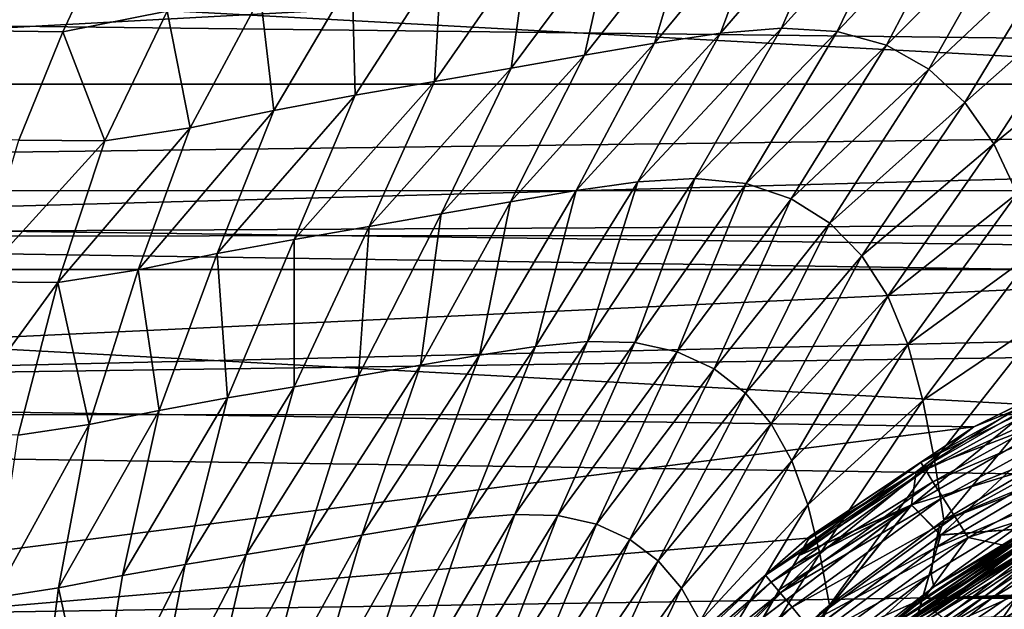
# Model space of a CAD drawing. Header units: metres. Extents: x -139 to 106, y -189 to 40.
# Tile 64 of 256: x -91.11 to -82.74, y 9.71 to 14.72. Entities that reach past the tile are written whole.
import ezdxf

# ---------------------------------------------------------------- set-up
doc = ezdxf.new("R2010")
doc.units = ezdxf.units.M
doc.layers.add('solid_153_ABGANG1_SW0003', color=7, linetype='CONTINUOUS')

msp = doc.modelspace()

# ---------------------------------------------------------------- linework, layer by layer
at = {"layer": 'solid_153_ABGANG1_SW0003'}
for points in [[(-54.602818, 16.636209, 5.037949), (-98.397163, 16.63623, 5.037949), (-100.067955, 14.170441, 5.037949)], [(-52.93203, 14.170416, 5.037949), (-54.602818, 16.636209, 5.037949), (-100.067955, 14.170441, 5.037949)], [(-84.147285, 15.768527, 59.616516), (-84.634972, 14.645306, 58.462811), (-85.154526, 14.602736, 58.972267)], [(-84.75238, 15.683593, 60.156891), (-84.147285, 15.768527, 59.616516), (-85.154526, 14.602736, 58.972267)], [(-83.590096, 15.801941, 59.026863), (-84.163033, 14.61828, 57.915554), (-84.634972, 14.645306, 58.462811)], [(-84.147285, 15.768527, 59.616516), (-83.590096, 15.801941, 59.026863), (-84.634972, 14.645306, 58.462811)], [(-83.590096, 15.801941, 59.026863), (-83.088585, 15.75052, 58.396767), (-84.163033, 14.61828, 57.915554)], [(-83.088585, 15.75052, 58.396767), (-83.74469, 14.50045, 57.339268), (-84.163033, 14.61828, 57.915554)], [(-83.088585, 15.75052, 58.396767), (-82.648537, 15.594841, 57.737495), (-83.74469, 14.50045, 57.339268)], [(-84.75238, 15.683593, 60.156891), (-85.154526, 14.602736, 58.972267), (-85.714729, 14.519098, 59.436436)], [(-85.398125, 15.575629, 60.641399), (-84.75238, 15.683593, 60.156891), (-85.714729, 14.519098, 59.436436)], [(-85.398125, 15.575629, 60.641399), (-85.714729, 14.519098, 59.436436), (-86.309418, 14.416815, 59.850658)], [(-86.079018, 15.456757, 61.070831), (-85.398125, 15.575629, 60.641399), (-86.309418, 14.416815, 59.850658)], [(-82.648537, 15.594841, 57.737495), (-83.382439, 14.296199, 56.747128), (-83.74469, 14.50045, 57.339268)], [(-82.648537, 15.594841, 57.737495), (-82.27182, 15.342676, 57.065056), (-83.382439, 14.296199, 56.747128)], [(-103.727242, 12.596712, -5.962051), (-102.205688, 15.466664, -5.962051), (-49.272755, 12.596712, -5.962051)], [(-102.205688, 15.466664, -5.962051), (-50.794312, 15.466664, -5.962051), (-49.272755, 12.596712, -5.962051)], [(-86.079018, 15.456757, 61.070831), (-86.309418, 14.416815, 59.850658), (-86.934189, 14.305242, 60.216324)], [(-86.789925, 15.335517, 61.447502), (-86.079018, 15.456757, 61.070831), (-86.934189, 14.305242, 60.216324)], [(-86.789925, 15.335517, 61.447502), (-86.934189, 14.305242, 60.216324), (-87.584877, 14.191726, 60.535595)], [(-87.526619, 15.211822, 61.773621), (-86.789925, 15.335517, 61.447502), (-87.584877, 14.191726, 60.535595)], [(-82.27182, 15.342676, 57.065056), (-83.078003, 14.015411, 56.153294), (-83.382439, 14.296199, 56.747128)], [(-82.27182, 15.342676, 57.065056), (-81.959618, 15.004559, 56.396282), (-83.078003, 14.015411, 56.153294)], [(-88.28611, 15.073524, 62.051247), (-87.526619, 15.211822, 61.773621), (-88.258202, 14.075165, 60.810322)], [(-87.526619, 15.211822, 61.773621), (-87.584877, 14.191726, 60.535595), (-88.258202, 14.075165, 60.810322)], [(-89.065254, 14.913545, 62.282444), (-88.28611, 15.073524, 62.051247), (-88.951767, 13.945484, 61.042027)], [(-88.28611, 15.073524, 62.051247), (-88.258202, 14.075165, 60.810322), (-88.951767, 13.945484, 61.042027)], [(-81.959618, 15.004559, 56.396282), (-82.830193, 13.663596, 55.57468), (-83.078003, 14.015411, 56.153294)], [(-81.959618, 15.004559, 56.396282), (-81.708725, 14.584085, 55.752674), (-82.830193, 13.663596, 55.57468)], [(-47.66711, 14.145867, 90.201164), (-47.66711, 14.971713, 89.323517), (-116.999969, 14.970211, 89.325218)], [(-116.999969, 14.970211, 62.800316), (-90.743073, 14.615796, 62.410725), (-91.116783, 13.693909, 61.486187)], [(-116.999969, 14.970211, 62.800316), (-90.658768, 14.795966, 62.606201), (-90.743073, 14.615796, 62.410725)], [(-47.66711, 14.145867, 90.201164), (-116.999969, 14.970211, 89.325218), (-116.999969, 13.262449, 91.032974)], [(-89.858101, 14.790162, 62.46957), (-89.065254, 14.913545, 62.282444), (-89.662933, 13.798576, 61.232216)], [(-89.065254, 14.913545, 62.282444), (-88.951767, 13.945484, 61.042027), (-89.662933, 13.798576, 61.232216)], [(-90.743073, 14.615796, 62.410725), (-90.658768, 14.795966, 62.606201), (-89.858101, 14.790162, 62.46957)], [(-90.743073, 14.615796, 62.410725), (-89.858101, 14.790162, 62.46957), (-90.386299, 13.688094, 61.382343)], [(-89.858101, 14.790162, 62.46957), (-89.662933, 13.798576, 61.232216), (-90.386299, 13.688094, 61.382343)], [(-84.634972, 14.645306, 58.462811), (-85.372543, 13.368705, 57.7272), (-85.8563, 13.339645, 58.197567)], [(-85.154526, 14.602736, 58.972267), (-84.634972, 14.645306, 58.462811), (-85.8563, 13.339645, 58.197567)], [(-84.634972, 14.645306, 58.462811), (-84.163033, 14.61828, 57.915554), (-85.372543, 13.368705, 57.7272)], [(-90.743073, 14.615796, 62.410725), (-90.386299, 13.688094, 61.382343), (-91.116783, 13.693909, 61.486187)], [(-85.154526, 14.602736, 58.972267), (-85.8563, 13.339645, 58.197567), (-86.380783, 13.265853, 58.625404)], [(-85.714729, 14.519098, 59.436436), (-85.154526, 14.602736, 58.972267), (-86.380783, 13.265853, 58.625404)], [(-84.163033, 14.61828, 57.915554), (-84.936455, 13.325686, 57.22139), (-85.372543, 13.368705, 57.7272)], [(-84.163033, 14.61828, 57.915554), (-83.74469, 14.50045, 57.339268), (-84.936455, 13.325686, 57.22139)], [(-81.708725, 14.584085, 55.752674), (-82.633652, 13.239615, 55.032917), (-82.830193, 13.663596, 55.57468)], [(-85.714729, 14.519098, 59.436436), (-86.380783, 13.265853, 58.625404), (-86.939491, 13.171416, 59.005245)], [(-86.309418, 14.416815, 59.850658), (-85.714729, 14.519098, 59.436436), (-86.939491, 13.171416, 59.005245)], [(-83.74469, 14.50045, 57.339268), (-84.553093, 13.196704, 56.68964), (-84.936455, 13.325686, 57.22139)], [(-83.74469, 14.50045, 57.339268), (-83.382439, 14.296199, 56.747128), (-84.553093, 13.196704, 56.68964)], [(-86.309418, 14.416815, 59.850658), (-86.939491, 13.171416, 59.005245), (-87.527771, 13.067025, 59.337692)], [(-86.934189, 14.305242, 60.216324), (-86.309418, 14.416815, 59.850658), (-87.527771, 13.067025, 59.337692)], [(-86.934189, 14.305242, 60.216324), (-87.527771, 13.067025, 59.337692), (-88.141457, 12.960006, 59.624832)], [(-87.584877, 14.191726, 60.535595), (-86.934189, 14.305242, 60.216324), (-88.141457, 12.960006, 59.624832)], [(-83.382439, 14.296199, 56.747128), (-84.224503, 12.989365, 56.145302), (-84.553093, 13.196704, 56.68964)], [(-83.382439, 14.296199, 56.747128), (-83.078003, 14.015411, 56.153294), (-84.224503, 12.989365, 56.145302)], [(-47.66711, 13.268622, 91.027504), (-47.66711, 14.145867, 90.201164), (-116.999969, 13.262449, 91.032974)], [(-52.93203, 14.170416, 5.037949), (-100.067955, 14.170441, 5.037949), (-100.800888, 12.873104, 5.037949)], [(-52.93203, 14.170416, 5.037949), (-100.800888, 12.873104, 5.037949), (-76.5, 12.999999, 5.037949)], [(-87.584877, 14.191726, 60.535595), (-88.141457, 12.960006, 59.624832), (-88.777039, 12.850986, 59.868652)], [(-88.258202, 14.075165, 60.810322), (-87.584877, 14.191726, 60.535595), (-88.777039, 12.850986, 59.868652)], [(-88.258202, 14.075165, 60.810322), (-88.777039, 12.850986, 59.868652), (-89.431992, 12.730501, 60.071014)], [(-88.951767, 13.945484, 61.042027), (-88.258202, 14.075165, 60.810322), (-89.431992, 12.730501, 60.071014)], [(-83.078003, 14.015411, 56.153294), (-83.95208, 12.712646, 55.60244), (-84.224503, 12.989365, 56.145302)], [(-83.078003, 14.015411, 56.153294), (-82.830193, 13.663596, 55.57468), (-83.95208, 12.712646, 55.60244)], [(-88.951767, 13.945484, 61.042027), (-89.431992, 12.730501, 60.071014), (-90.103699, 12.592992, 60.233707)], [(-89.662933, 13.798576, 61.232216), (-88.951767, 13.945484, 61.042027), (-90.103699, 12.592992, 60.233707)], [(-89.662933, 13.798576, 61.232216), (-90.103699, 12.592992, 60.233707), (-90.787262, 12.48597, 60.357883)], [(-90.386299, 13.688094, 61.382343), (-89.662933, 13.798576, 61.232216), (-90.787262, 12.48597, 60.357883)], [(-91.116783, 13.693909, 61.486187), (-90.386299, 13.688094, 61.382343), (-91.477814, 12.489881, 60.442181)], [(-90.386299, 13.688094, 61.382343), (-90.787262, 12.48597, 60.357883), (-91.477814, 12.489881, 60.442181)], [(-82.830193, 13.663596, 55.57468), (-83.732803, 12.368875, 55.079582), (-83.95208, 12.712646, 55.60244)], [(-82.830193, 13.663596, 55.57468), (-82.633652, 13.239615, 55.032917), (-83.732803, 12.368875, 55.079582)], [(-85.8563, 13.339645, 58.197567), (-86.284782, 11.983328, 57.336712), (-86.726532, 11.940908, 57.721573)], [(-86.380783, 13.265853, 58.625404), (-85.8563, 13.339645, 58.197567), (-86.726532, 11.940908, 57.721573)], [(-85.372543, 13.368705, 57.7272), (-85.881721, 11.974326, 56.918926), (-86.284782, 11.983328, 57.336712)], [(-85.8563, 13.339645, 58.197567), (-85.372543, 13.368705, 57.7272), (-86.284782, 11.983328, 57.336712)], [(-85.372543, 13.368705, 57.7272), (-84.936455, 13.325686, 57.22139), (-85.881721, 11.974326, 56.918926)], [(-84.936455, 13.325686, 57.22139), (-85.522469, 11.896293, 56.474392), (-85.881721, 11.974326, 56.918926)], [(-84.936455, 13.325686, 57.22139), (-84.553093, 13.196704, 56.68964), (-85.522469, 11.896293, 56.474392)], [(-47.66711, 12.34124, 91.801048), (-47.66711, 13.268622, 91.027504), (-116.999969, 13.262449, 91.032974)], [(-47.66711, 12.34124, 91.801048), (-116.999969, 13.262449, 91.032974), (-116.999969, 11.361292, 92.522438)], [(-86.380783, 13.265853, 58.625404), (-86.726532, 11.940908, 57.721573), (-87.201218, 11.868852, 58.06818)], [(-86.939491, 13.171416, 59.005245), (-86.380783, 13.265853, 58.625404), (-87.201218, 11.868852, 58.06818)], [(-82.633652, 13.239615, 55.032917), (-83.561943, 11.957211, 54.598484), (-83.732803, 12.368875, 55.079582)], [(-82.633652, 13.239615, 55.032917), (-82.48391, 12.744747, 54.547939), (-83.561943, 11.957211, 54.598484)], [(-86.939491, 13.171416, 59.005245), (-87.201218, 11.868852, 58.06818), (-87.703842, 11.783546, 58.373554)], [(-87.527771, 13.067025, 59.337692), (-86.939491, 13.171416, 59.005245), (-87.703842, 11.783546, 58.373554)], [(-84.553093, 13.196704, 56.68964), (-85.209175, 11.750968, 56.013012), (-85.522469, 11.896293, 56.474392)], [(-84.553093, 13.196704, 56.68964), (-84.224503, 12.989365, 56.145302), (-85.209175, 11.750968, 56.013012)], [(-87.527771, 13.067025, 59.337692), (-87.703842, 11.783546, 58.373554), (-88.23069, 11.691837, 58.638851)], [(-88.141457, 12.960006, 59.624832), (-87.527771, 13.067025, 59.337692), (-88.23069, 11.691837, 58.638851)], [(-100.800888, 12.873104, 5.037949), (-78.196838, 12.888783, 5.037949), (-76.5, 12.999999, 5.037949)], [(-84.224503, 12.989365, 56.145302), (-84.943184, 11.545609, 55.545773), (-85.209175, 11.750968, 56.013012)], [(-84.224503, 12.989365, 56.145302), (-83.95208, 12.712646, 55.60244), (-84.943184, 11.545609, 55.545773)], [(-100.800888, 12.873104, 5.037949), (-79.864639, 12.557036, 5.037949), (-78.196838, 12.888783, 5.037949)], [(-88.141457, 12.960006, 59.624832), (-88.23069, 11.691837, 58.638851), (-88.778214, 11.59925, 58.865669)], [(-88.777039, 12.850986, 59.868652), (-88.141457, 12.960006, 59.624832), (-88.778214, 11.59925, 58.865669)], [(-100.800888, 12.873104, 5.037949), (-101.462395, 11.538148, 5.037949), (-79.864639, 12.557036, 5.037949)], [(-89.431992, 12.730501, 60.071014), (-88.777039, 12.850986, 59.868652), (-89.343567, 11.504178, 59.055779)], [(-88.777039, 12.850986, 59.868652), (-88.778214, 11.59925, 58.865669), (-89.343567, 11.504178, 59.055779)], [(-90.103699, 12.592992, 60.233707), (-89.431992, 12.730501, 60.071014), (-89.924538, 11.398334, 59.211113)], [(-89.431992, 12.730501, 60.071014), (-89.343567, 11.504178, 59.055779), (-89.924538, 11.398334, 59.211113)], [(-82.48391, 12.744747, 54.547939), (-83.433701, 11.483391, 54.170113), (-83.561943, 11.957211, 54.598484)], [(-82.48391, 12.744747, 54.547939), (-82.371223, 12.199484, 54.104809), (-83.433701, 11.483391, 54.170113)], [(-83.95208, 12.712646, 55.60244), (-84.724167, 11.285008, 55.08551), (-84.943184, 11.545609, 55.545773)], [(-83.95208, 12.712646, 55.60244), (-83.732803, 12.368875, 55.079582), (-84.724167, 11.285008, 55.08551)], [(-104.929604, 9.579028, -5.962051), (-103.727242, 12.596712, -5.962051), (-48.0704, 9.579028, -5.962051)], [(-103.727242, 12.596712, -5.962051), (-49.272755, 12.596712, -5.962051), (-48.0704, 9.579028, -5.962051)], [(-101.462395, 11.538148, 5.037949), (-81.474876, 12.010437, 5.037949), (-79.864639, 12.557036, 5.037949)], [(-90.787262, 12.48597, 60.357883), (-90.103699, 12.592992, 60.233707), (-90.518768, 11.278595, 59.333542)], [(-90.103699, 12.592992, 60.233707), (-89.924538, 11.398334, 59.211113), (-90.518768, 11.278595, 59.333542)], [(-91.477814, 12.489881, 60.442181), (-90.787262, 12.48597, 60.357883), (-91.731422, 11.191039, 59.486866)], [(-90.787262, 12.48597, 60.357883), (-91.122421, 11.18672, 59.424217), (-91.731422, 11.191039, 59.486866)], [(-90.787262, 12.48597, 60.357883), (-90.518768, 11.278595, 59.333542), (-91.122421, 11.18672, 59.424217)], [(-47.66711, 11.366153, 92.519081), (-47.66711, 12.34124, 91.801048), (-116.999969, 11.361292, 92.522438)], [(-83.732803, 12.368875, 55.079582), (-84.548325, 10.968596, 54.649296), (-84.724167, 11.285008, 55.08551)], [(-83.732803, 12.368875, 55.079582), (-83.561943, 11.957211, 54.598484), (-84.548325, 10.968596, 54.649296)], [(-82.371223, 12.199484, 54.104809), (-83.336258, 10.976368, 53.764565), (-83.433701, 11.483391, 54.170113)], [(-82.371223, 12.199484, 54.104809), (-82.281822, 11.637545, 53.667313), (-83.336258, 10.976368, 53.764565)], [(-101.462395, 11.538148, 5.037949), (-82.999985, 11.258337, 5.037949), (-81.474876, 12.010437, 5.037949)], [(-86.284782, 11.983328, 57.336712), (-86.903549, 10.514818, 56.820705), (-87.307243, 10.478602, 57.15786)], [(-86.726532, 11.940908, 57.721573), (-86.284782, 11.983328, 57.336712), (-87.307243, 10.478602, 57.15786)], [(-86.284782, 11.983328, 57.336712), (-85.881721, 11.974326, 56.918926), (-86.903549, 10.514818, 56.820705)], [(-85.881721, 11.974326, 56.918926), (-86.535988, 10.504062, 56.452938), (-86.903549, 10.514818, 56.820705)], [(-85.881721, 11.974326, 56.918926), (-85.522469, 11.896293, 56.474392), (-86.535988, 10.504062, 56.452938)], [(-82.424965, 11.490627, 31.693947), (-83, 11.25833, 32.537949), (-81.5, 12, 32.537949)], [(-81.5, 12, 40.537949), (-81.5, 12, 32.537949), (-83, 11.25833, 32.537949)], [(-81.5, 12, 40.537949), (-83, 11.25833, 32.537949), (-83, 11.25833, 40.537949)], [(-82.425415, 11.490875, 41.379444), (-81.5, 12, 40.537949), (-83, 11.25833, 40.537949)], [(-82.999985, 11.258337, 5.037949), (-82.999992, 11.258335, 27.037949), (-81.474876, 12.010437, 27.037949)], [(-82.024452, 11.740066, 27.260469), (-81.474876, 12.010437, 27.037949), (-82.999992, 11.258335, 27.037949)], [(-81.474876, 12.010437, 5.037949), (-82.999985, 11.258337, 5.037949), (-81.474876, 12.010437, 27.037949)], [(-86.726532, 11.940908, 57.721573), (-87.307243, 10.478602, 57.15786), (-87.741692, 10.414792, 57.459904)], [(-87.201218, 11.868852, 58.06818), (-86.726532, 11.940908, 57.721573), (-87.741692, 10.414792, 57.459904)], [(-85.522469, 11.896293, 56.474392), (-86.209099, 10.432204, 56.060169), (-86.535988, 10.504062, 56.452938)], [(-85.522469, 11.896293, 56.474392), (-85.209175, 11.750968, 56.013012), (-86.209099, 10.432204, 56.060169)], [(-83.561943, 11.957211, 54.598484), (-84.412148, 10.596446, 54.254089), (-84.548325, 10.968596, 54.649296)], [(-83.561943, 11.957211, 54.598484), (-83.433701, 11.483391, 54.170113), (-84.412148, 10.596446, 54.254089)], [(-87.201218, 11.868852, 58.06818), (-87.741692, 10.414792, 57.459904), (-88.202057, 10.338801, 57.723976)], [(-87.703842, 11.783546, 58.373554), (-87.201218, 11.868852, 58.06818), (-88.202057, 10.338801, 57.723976)], [(-87.703842, 11.783546, 58.373554), (-88.202057, 10.338801, 57.723976), (-88.684769, 10.257056, 57.950943)], [(-88.23069, 11.691837, 58.638851), (-87.703842, 11.783546, 58.373554), (-88.684769, 10.257056, 57.950943)], [(-85.209175, 11.750968, 56.013012), (-85.924622, 10.302074, 55.651562), (-86.209099, 10.432204, 56.060169)], [(-85.209175, 11.750968, 56.013012), (-84.943184, 11.545609, 55.545773), (-85.924622, 10.302074, 55.651562)], [(-83.452316, 10.955094, 27.260469), (-82.024452, 11.740066, 27.260469), (-82.999992, 11.258335, 27.037949)], [(-81.992928, 11.673058, 27.472034), (-82.024452, 11.740066, 27.260469), (-83.452316, 10.955094, 27.260469)], [(-88.23069, 11.691837, 58.638851), (-88.684769, 10.257056, 57.950943), (-89.186447, 10.17453, 58.142185)], [(-88.778214, 11.59925, 58.865669), (-88.23069, 11.691837, 58.638851), (-89.186447, 10.17453, 58.142185)], [(-83.412636, 10.892566, 27.472034), (-81.992928, 11.673058, 27.472034), (-83.452316, 10.955094, 27.260469)], [(-81.942123, 11.565094, 27.661791), (-81.992928, 11.673058, 27.472034), (-83.412636, 10.892566, 27.472034)], [(-82.281822, 11.637545, 53.667313), (-83.256119, 10.465653, 53.352867), (-83.336258, 10.976368, 53.764565)], [(-82.281822, 11.637545, 53.667313), (-82.203018, 11.087698, 53.213375), (-83.256119, 10.465653, 53.352867)], [(-88.778214, 11.59925, 58.865669), (-89.186447, 10.17453, 58.142185), (-89.704269, 10.09028, 58.299397)], [(-89.343567, 11.504178, 59.055779), (-88.778214, 11.59925, 58.865669), (-89.704269, 10.09028, 58.299397)], [(-83.348701, 10.791821, 27.661791), (-81.942123, 11.565094, 27.661791), (-83.412636, 10.892566, 27.472034)], [(-81.874596, 11.421598, 27.8202), (-81.942123, 11.565094, 27.661791), (-83.348701, 10.791821, 27.661791)], [(-101.462395, 11.538148, 5.037949), (-102.563576, 8.771552, 5.037949), (-82.999985, 11.258337, 5.037949)], [(-89.343567, 11.504178, 59.055779), (-89.704269, 10.09028, 58.299397), (-90.236023, 9.996818, 58.424599)], [(-89.924538, 11.398334, 59.211113), (-89.343567, 11.504178, 59.055779), (-90.236023, 9.996818, 58.424599)], [(-84.943184, 11.545609, 55.545773), (-85.683701, 10.119858, 55.237045), (-85.924622, 10.302074, 55.651562)], [(-84.943184, 11.545609, 55.545773), (-84.724167, 11.285008, 55.08551), (-85.683701, 10.119858, 55.237045)], [(-83.433701, 11.483391, 54.170113), (-84.308784, 10.180889, 53.895012), (-84.412148, 10.596446, 54.254089)], [(-83.433701, 11.483391, 54.170113), (-83.336258, 10.976368, 53.764565), (-84.308784, 10.180889, 53.895012)], [(-83.530762, 10.594059, 30.873369), (-83.490952, 10.875031, 31.693947), (-82.424965, 11.490627, 31.693947)], [(-82.156372, 11.387322, 30.873369), (-83.530762, 10.594059, 30.873369), (-82.424965, 11.490627, 31.693947)], [(-82.424965, 11.490627, 31.693947), (-83.490952, 10.875031, 31.693947), (-83, 11.25833, 32.537949)], [(-83.490845, 10.87561, 41.379444), (-82.425415, 11.490875, 41.379444), (-83, 11.25833, 40.537949)], [(-82.157608, 11.387653, 42.20013), (-82.425415, 11.490875, 41.379444), (-83.490845, 10.87561, 41.379444)], [(-89.924538, 11.398334, 59.211113), (-90.236023, 9.996818, 58.424599), (-90.779442, 9.890438, 58.519836)], [(-90.518768, 11.278595, 59.333542), (-89.924538, 11.398334, 59.211113), (-90.779442, 9.890438, 58.519836)], [(-82.156372, 11.387322, 30.873369), (-83.28331, 10.339151, 30.100658), (-83.530762, 10.594059, 30.873369)], [(-83.530701, 10.595116, 42.20013), (-82.082977, 11.035048, 42.973019), (-82.157608, 11.387653, 42.20013)], [(-83.530701, 10.595116, 42.20013), (-82.157608, 11.387653, 42.20013), (-83.490845, 10.87561, 41.379444)], [(-83.263725, 10.657921, 27.8202), (-81.874596, 11.421598, 27.8202), (-83.348701, 10.791821, 27.661791)], [(-82.156372, 11.387322, 30.873369), (-82.082047, 11.03413, 30.100658), (-83.28331, 10.339151, 30.100658)], [(-81.793747, 11.249783, 27.939308), (-81.874596, 11.421598, 27.8202), (-83.263725, 10.657921, 27.8202)], [(-47.66711, 10.349, 93.177025), (-47.66711, 11.366153, 92.519081), (-116.999969, 11.361292, 92.522438)], [(-47.66711, 10.349, 93.177025), (-116.999969, 11.361292, 92.522438), (-116.999969, 9.294461, 93.771881)], [(-102.563576, 8.771552, 5.037949), (-84.413887, 10.313602, 5.037949), (-82.999985, 11.258337, 5.037949)], [(-90.518768, 11.278595, 59.333542), (-90.779442, 9.890438, 58.519836), (-91.331383, 9.805995, 58.587143)], [(-91.122421, 11.18672, 59.424217), (-90.518768, 11.278595, 59.333542), (-91.331383, 9.805995, 58.587143)], [(-84.724167, 11.285008, 55.08551), (-85.485634, 9.888953, 54.828857), (-85.683701, 10.119858, 55.237045)], [(-84.724167, 11.285008, 55.08551), (-84.548325, 10.968596, 54.649296), (-85.485634, 9.888953, 54.828857)], [(-82.999985, 11.258337, 5.037949), (-84.413887, 10.313602, 5.037949), (-82.999992, 11.258335, 27.037949)], [(-84.413887, 10.313602, 5.037949), (-84.413887, 10.313601, 27.037949), (-82.999992, 11.258335, 27.037949)], [(-83.452316, 10.955094, 27.260469), (-82.999992, 11.258335, 27.037949), (-84.413887, 10.313601, 27.037949)], [(-83.490952, 10.875031, 31.693947), (-84.392303, 10.330127, 32.537949), (-83, 11.25833, 32.537949)], [(-83, 11.25833, 40.537949), (-83, 11.25833, 32.537949), (-84.392303, 10.330127, 32.537949)], [(-83, 11.25833, 40.537949), (-84.392303, 10.330127, 32.537949), (-84.392303, 10.330127, 40.537949)], [(-83.490845, 10.87561, 41.379444), (-83, 11.25833, 40.537949), (-84.392303, 10.330127, 40.537949)], [(-83.161972, 10.497592, 27.939308), (-81.793747, 11.249783, 27.939308), (-83.263725, 10.657921, 27.8202)], [(-81.703629, 11.058278, 28.013126), (-81.793747, 11.249783, 27.939308), (-83.161972, 10.497592, 27.939308)], [(-83.256119, 10.465653, 53.352867), (-82.203018, 11.087698, 53.213375), (-82.227249, 10.88756, 53.037506)], [(-83.048569, 10.318892, 28.013126), (-81.703629, 11.058278, 28.013126), (-83.161972, 10.497592, 27.939308)], [(-83.048569, 10.318892, 28.013126), (-82.022476, 10.653743, 28.037949), (-81.703629, 11.058278, 28.013126)], [(-84.548325, 10.968596, 54.649296), (-85.327057, 9.608709, 54.442829), (-85.485634, 9.888953, 54.828857)], [(-84.548325, 10.968596, 54.649296), (-84.412148, 10.596446, 54.254089), (-85.327057, 9.608709, 54.442829)], [(-83.336258, 10.976368, 53.764565), (-84.229065, 9.74299, 53.542751), (-84.308784, 10.180889, 53.895012)], [(-83.336258, 10.976368, 53.764565), (-83.256119, 10.465653, 53.352867), (-84.229065, 9.74299, 53.542751)], [(-83.530701, 10.595116, 42.20013), (-83.282745, 10.341004, 42.973019), (-82.082977, 11.035048, 42.973019)], [(-83.28331, 10.339151, 30.100658), (-82.082047, 11.03413, 30.100658), (-82.2286, 10.420281, 29.398035)], [(-82.22937, 10.421681, 43.675884), (-82.082977, 11.035048, 42.973019), (-83.282745, 10.341004, 42.973019)], [(-84.770531, 9.997354, 27.260469), (-83.452316, 10.955094, 27.260469), (-84.413887, 10.313601, 27.037949)], [(-83.412636, 10.892566, 27.472034), (-83.452316, 10.955094, 27.260469), (-84.770531, 9.997354, 27.260469)], [(-84.723328, 9.940292, 27.472034), (-83.412636, 10.892566, 27.472034), (-84.770531, 9.997354, 27.260469)], [(-83.348701, 10.791821, 27.661791), (-83.412636, 10.892566, 27.472034), (-84.723328, 9.940292, 27.472034)], [(-83.335564, 10.22863, 53.206547), (-82.227249, 10.88756, 53.037506), (-82.234123, 10.695052, 52.765915)], [(-83.256119, 10.465653, 53.352867), (-82.227249, 10.88756, 53.037506), (-83.335564, 10.22863, 53.206547)], [(-83.490952, 10.875031, 31.693947), (-84.486992, 10.166121, 31.694498), (-84.453911, 10.223418, 31.854767)], [(-83.530762, 10.594059, 30.873369), (-84.486992, 10.166121, 31.694498), (-83.490952, 10.875031, 31.693947)], [(-84.453888, 10.223456, 41.221012), (-84.486412, 10.167135, 41.378853), (-83.490845, 10.87561, 41.379444)], [(-83.530701, 10.595116, 42.20013), (-83.490845, 10.87561, 41.379444), (-84.486412, 10.167135, 41.378853)], [(-83.490952, 10.875031, 31.693947), (-84.453911, 10.223418, 31.854767), (-84.407471, 10.303864, 32.197056)], [(-84.407471, 10.30386, 40.878868), (-84.453888, 10.223456, 41.221012), (-83.490845, 10.87561, 41.379444)], [(-84.407471, 10.30386, 40.878868), (-83.490845, 10.87561, 41.379444), (-84.392303, 10.330127, 40.537949)], [(-83.490952, 10.875031, 31.693947), (-84.407471, 10.303864, 32.197056), (-84.392303, 10.330127, 32.537949)], [(-84.64727, 9.848354, 27.661791), (-83.348701, 10.791821, 27.661791), (-84.723328, 9.940292, 27.472034)], [(-83.263725, 10.657921, 27.8202), (-83.348701, 10.791821, 27.661791), (-84.64727, 9.848354, 27.661791)], [(-84.546181, 9.72616, 27.8202), (-83.263725, 10.657921, 27.8202), (-84.64727, 9.848354, 27.661791)], [(-83.161972, 10.497592, 27.939308), (-83.263725, 10.657921, 27.8202), (-84.546181, 9.72616, 27.8202)], [(-83.420166, 9.803637, 47.537949), (-82.626144, 10.318446, 52.201534), (-82.020782, 10.65462, 47.537949)], [(-82.491478, 10.37755, 47.408539), (-83.420166, 9.803637, 47.537949), (-82.020782, 10.65462, 47.537949)], [(-82.492661, 10.379589, 46.830654), (-82.020775, 10.654627, 46.737949), (-83.420158, 9.803645, 46.737949)], [(-83.420158, 9.803645, 46.296947), (-83.420158, 9.803645, 46.737949), (-82.020775, 10.654627, 46.737949)], [(-82.020775, 10.654627, 46.296947), (-83.420158, 9.803645, 46.296947), (-82.020775, 10.654627, 46.737949)], [(-82.492401, 10.379144, 46.202675), (-83.420158, 9.803645, 46.296947), (-82.020775, 10.654627, 46.296947)], [(-83.335564, 10.22863, 53.206547), (-82.234123, 10.695052, 52.765915), (-83.362503, 10.008746, 52.946522)], [(-83.34124, 9.89904, 52.640297), (-83.362503, 10.008746, 52.946522), (-82.234123, 10.695052, 52.765915)], [(-83.34124, 9.89904, 52.640297), (-82.234123, 10.695052, 52.765915), (-82.211151, 10.591274, 52.457752)], [(-83.048569, 10.318892, 28.013126), (-82.736847, 10.251916, 28.037949), (-82.022476, 10.653743, 28.037949)], [(-84.412148, 10.596446, 54.254089), (-85.204597, 9.279617, 54.09338), (-85.327057, 9.608709, 54.442829)], [(-84.412148, 10.596446, 54.254089), (-84.308784, 10.180889, 53.895012), (-85.204597, 9.279617, 54.09338)], [(-83.530762, 10.594059, 30.873369), (-84.399124, 9.513945, 30.100658), (-84.790695, 9.640096, 30.873503)], [(-83.530762, 10.594059, 30.873369), (-84.790695, 9.640096, 30.873503), (-84.654076, 9.876723, 31.164797)], [(-84.789421, 9.642297, 42.200016), (-84.397308, 9.517065, 42.973019), (-83.530701, 10.595116, 42.20013)], [(-84.653923, 9.876992, 41.910725), (-84.789421, 9.642297, 42.200016), (-83.530701, 10.595116, 42.20013)], [(-83.530762, 10.594059, 30.873369), (-84.654076, 9.876723, 31.164797), (-84.534508, 10.083828, 31.510469)], [(-84.653923, 9.876992, 41.910725), (-83.530701, 10.595116, 42.20013), (-84.534431, 10.083959, 41.565163)], [(-83.530762, 10.594059, 30.873369), (-84.534508, 10.083828, 31.510469), (-84.486992, 10.166121, 31.694498)], [(-83.530701, 10.595116, 42.20013), (-84.486412, 10.167135, 41.378853), (-84.534431, 10.083959, 41.565163)], [(-83.530762, 10.594059, 30.873369), (-83.28331, 10.339151, 30.100658), (-84.399124, 9.513945, 30.100658)], [(-83.530701, 10.595116, 42.20013), (-84.397308, 9.517065, 42.973019), (-83.282745, 10.341004, 42.973019)], [(-83.34124, 9.89904, 52.640297), (-82.211151, 10.591274, 52.457752), (-82.626144, 10.318446, 52.201534)], [(-87.307243, 10.478602, 57.15786), (-87.838341, 8.934606, 56.704777), (-88.23156, 8.878487, 56.959251)], [(-87.741692, 10.414792, 57.459904), (-87.307243, 10.478602, 57.15786), (-88.23156, 8.878487, 56.959251)], [(-86.903549, 10.514818, 56.820705), (-87.472336, 8.967692, 56.418602), (-87.838341, 8.934606, 56.704777)], [(-87.307243, 10.478602, 57.15786), (-86.903549, 10.514818, 56.820705), (-87.838341, 8.934606, 56.704777)], [(-86.903549, 10.514818, 56.820705), (-86.535988, 10.504062, 56.452938), (-87.472336, 8.967692, 56.418602)], [(-86.535988, 10.504062, 56.452938), (-87.138451, 8.961442, 56.104225), (-87.472336, 8.967692, 56.418602)], [(-86.535988, 10.504062, 56.452938), (-86.209099, 10.432204, 56.060169), (-87.138451, 8.961442, 56.104225)], [(-84.42514, 9.579849, 27.939308), (-83.161972, 10.497592, 27.939308), (-84.546181, 9.72616, 27.8202)], [(-83.048569, 10.318892, 28.013126), (-83.161972, 10.497592, 27.939308), (-84.42514, 9.579849, 27.939308)], [(-84.229065, 9.74299, 53.542751), (-83.256119, 10.465653, 53.352867), (-83.288246, 10.444322, 53.358219)], [(-82.470322, 10.340895, 46.117798), (-81.961914, 10.541042, 46.051201), (-83.346382, 9.699132, 46.051201)], [(-82.136238, 8.770034, 45.037949), (-83.346382, 9.699132, 46.051201), (-81.961914, 10.541042, 46.051201)], [(-83.288246, 10.444322, 53.358219), (-83.256119, 10.465653, 53.352867), (-83.335564, 10.22863, 53.206547)], [(-87.741692, 10.414792, 57.459904), (-88.23156, 8.878487, 56.959251), (-88.647629, 8.812309, 57.179817)], [(-88.202057, 10.338801, 57.723976), (-87.741692, 10.414792, 57.459904), (-88.647629, 8.812309, 57.179817)], [(-86.209099, 10.432204, 56.060169), (-86.840767, 8.903965, 55.766182), (-87.138451, 8.961442, 56.104225)], [(-86.209099, 10.432204, 56.060169), (-85.924622, 10.302074, 55.651562), (-86.840767, 8.903965, 55.766182)], [(-84.229065, 9.74299, 53.542751), (-83.288246, 10.444322, 53.358219), (-83.335564, 10.22863, 53.206547)], [(-83.796196, 9.508592, 46.830654), (-82.492661, 10.379589, 46.830654), (-83.420158, 9.803645, 46.737949)], [(-82.471321, 10.342638, 46.91436), (-82.492661, 10.379589, 46.830654), (-83.796196, 9.508592, 46.830654)], [(-82.492401, 10.379144, 46.202675), (-83.795883, 9.508183, 46.202675), (-83.420158, 9.803645, 46.296947)], [(-83.768997, 9.473145, 46.117798), (-83.795883, 9.508183, 46.202675), (-82.492401, 10.379144, 46.202675)], [(-82.491478, 10.37755, 47.408539), (-83.794769, 9.506723, 47.408539), (-83.420166, 9.803637, 47.537949)], [(-83.76432, 9.467044, 47.287834), (-83.794769, 9.506723, 47.408539), (-82.491478, 10.37755, 47.408539)], [(-83.768997, 9.473145, 46.117798), (-82.492401, 10.379144, 46.202675), (-82.470322, 10.340895, 46.117798)], [(-82.466476, 10.334235, 47.287834), (-83.76432, 9.467044, 47.287834), (-82.491478, 10.37755, 47.408539)], [(-83.490372, 9.621423, 43.675884), (-82.22937, 10.421681, 43.675884), (-83.282745, 10.341004, 42.973019)], [(-82.375031, 9.661085, 44.287949), (-82.22937, 10.421681, 43.675884), (-83.490372, 9.621423, 43.675884)], [(-83.28331, 10.339151, 30.100658), (-82.2286, 10.420281, 29.398035), (-83.489433, 9.620131, 29.398035)], [(-83.02063, 9.237635, 28.787949), (-83.489433, 9.620131, 29.398035), (-82.2286, 10.420281, 29.398035)], [(-81.882713, 10.388283, 47.037949), (-83.247108, 9.558583, 47.037949), (-81.790924, 10.210586, 47.037949)], [(-82.396217, 10.212549, 47.023354), (-83.247108, 9.558583, 47.037949), (-81.882713, 10.388283, 47.037949)], [(-82.375031, 9.661084, 28.787949), (-83.02063, 9.237635, 28.787949), (-82.2286, 10.420281, 29.398035)], [(-47.66711, 9.295502, 93.771332), (-47.66711, 10.349, 93.177025), (-116.999969, 9.294461, 93.771881)], [(-102.563576, 8.771552, 5.037949), (-85.692375, 9.1924, 5.037949), (-84.413887, 10.313602, 5.037949)], [(-89.392303, 1.669873, 32.537949), (-84.392303, 10.330127, 32.537949), (-84.407471, 10.303864, 32.197056)], [(-89.392303, 1.669873, 40.537949), (-84.392303, 10.330127, 32.537949), (-89.392303, 1.669873, 32.537949)], [(-84.392303, 10.330127, 40.537949), (-84.392303, 10.330127, 32.537949), (-89.392303, 1.669873, 40.537949)], [(-84.392303, 10.330127, 40.537949), (-89.392303, 1.669873, 40.537949), (-89.377144, 1.696135, 40.878838)], [(-89.377136, 1.69614, 32.197029), (-89.392303, 1.669873, 32.537949), (-84.407471, 10.303864, 32.197056)], [(-84.407471, 10.30386, 40.878868), (-84.392303, 10.330127, 40.537949), (-89.377144, 1.696135, 40.878838)], [(-84.407471, 10.30386, 40.878868), (-89.377144, 1.696135, 40.878838), (-89.330696, 1.776581, 41.22113)], [(-89.377136, 1.69614, 32.197029), (-84.407471, 10.303864, 32.197056), (-84.453911, 10.223418, 31.854767)], [(-84.407471, 10.30386, 40.878868), (-89.330696, 1.776581, 41.22113), (-84.453888, 10.223456, 41.221012)], [(-88.202057, 10.338801, 57.723976), (-88.647629, 8.812309, 57.179817), (-89.083344, 8.741469, 57.367226)], [(-88.684769, 10.257056, 57.950943), (-88.202057, 10.338801, 57.723976), (-89.083344, 8.741469, 57.367226)], [(-85.924622, 10.302074, 55.651562), (-86.580894, 8.797543, 55.4123), (-86.840767, 8.903965, 55.766182)], [(-85.924622, 10.302074, 55.651562), (-85.683701, 10.119858, 55.237045), (-86.580894, 8.797543, 55.4123)], [(-84.413887, 10.313602, 5.037949), (-85.692375, 9.1924, 5.037949), (-84.413887, 10.313601, 27.037949)], [(-85.692375, 9.1924, 5.037949), (-85.692375, 9.192399, 27.037949), (-84.413887, 10.313601, 27.037949)], [(-84.770531, 9.997354, 27.260469), (-84.413887, 10.313601, 27.037949), (-85.692375, 9.192399, 27.037949)], [(-84.29023, 9.416771, 28.013126), (-83.048569, 10.318892, 28.013126), (-84.42514, 9.579849, 27.939308)], [(-84.399124, 9.513945, 30.100658), (-83.28331, 10.339151, 30.100658), (-83.489433, 9.620131, 29.398035)], [(-83.490372, 9.621423, 43.675884), (-83.282745, 10.341004, 42.973019), (-84.397308, 9.517065, 42.973019)], [(-84.29023, 9.416771, 28.013126), (-83.422173, 9.802221, 28.037949), (-83.048569, 10.318892, 28.013126)], [(-83.770226, 9.474741, 46.91436), (-82.471321, 10.342638, 46.91436), (-83.796196, 9.508592, 46.830654)], [(-82.438095, 10.285076, 46.980766), (-82.471321, 10.342638, 46.91436), (-83.770226, 9.474741, 46.91436)], [(-83.768997, 9.473145, 46.117798), (-82.470322, 10.340895, 46.117798), (-83.346382, 9.699132, 46.051201)], [(-83.715874, 9.40391, 47.184212), (-83.76432, 9.467044, 47.287834), (-82.466476, 10.334235, 47.287834)], [(-82.426682, 10.265318, 47.184212), (-83.715874, 9.40391, 47.184212), (-82.466476, 10.334235, 47.287834)], [(-83.34124, 9.89904, 52.640297), (-82.626144, 10.318446, 52.201534), (-83.613976, 9.663921, 52.384907)], [(-83.420166, 9.803637, 47.537949), (-83.613976, 9.663921, 52.384907), (-82.626144, 10.318446, 52.201534)], [(-83.048569, 10.318892, 28.013126), (-83.422173, 9.802221, 28.037949), (-82.736847, 10.251916, 28.037949)], [(-88.684769, 10.257056, 57.950943), (-89.083344, 8.741469, 57.367226), (-89.535683, 8.670134, 57.522655)], [(-89.186447, 10.17453, 58.142185), (-88.684769, 10.257056, 57.950943), (-89.535683, 8.670134, 57.522655)], [(-89.377136, 1.69614, 32.197029), (-84.453911, 10.223418, 31.854767), (-89.330719, 1.776545, 31.854881)], [(-89.330719, 1.776545, 31.854881), (-84.453911, 10.223418, 31.854767), (-84.486992, 10.166121, 31.694498)], [(-84.453888, 10.223456, 41.221012), (-89.330696, 1.776581, 41.22113), (-89.298195, 1.832883, 41.378895)], [(-84.453888, 10.223456, 41.221012), (-89.298195, 1.832883, 41.378895), (-84.486412, 10.167135, 41.378853)], [(-84.363022, 9.462328, 53.443897), (-83.335564, 10.22863, 53.206547), (-83.362503, 10.008746, 52.946522)], [(-84.229065, 9.74299, 53.542751), (-83.335564, 10.22863, 53.206547), (-84.363022, 9.462328, 53.443897)], [(-83.729759, 9.422009, 46.980766), (-82.438095, 10.285076, 46.980766), (-83.770226, 9.474741, 46.91436)], [(-83.729759, 9.422009, 46.980766), (-82.396217, 10.212549, 47.023354), (-82.438095, 10.285076, 46.980766)], [(-83.729759, 9.422009, 46.980766), (-83.67878, 9.355569, 47.023354), (-82.396217, 10.212549, 47.023354)], [(-83.65274, 9.321631, 47.10474), (-83.715874, 9.40391, 47.184212), (-82.426682, 10.265318, 47.184212)], [(-82.396217, 10.212549, 47.023354), (-83.67878, 9.355569, 47.023354), (-83.247108, 9.558583, 47.037949)], [(-82.374832, 10.175504, 47.10474), (-83.65274, 9.321631, 47.10474), (-82.426682, 10.265318, 47.184212)], [(-70.263145, 10.251909, 28.037949), (-82.736847, 10.251916, 28.037949), (-83.422173, 9.802221, 28.037949)], [(-69.57782, 9.802214, 28.037949), (-70.263145, 10.251909, 28.037949), (-83.422173, 9.802221, 28.037949)], [(-83.247108, 9.558583, 47.037949), (-83.131981, 9.395041, 47.037949), (-81.790924, 10.210586, 47.037949)], [(-82.314453, 10.070926, 47.054852), (-81.790924, 10.210586, 47.037949), (-83.131981, 9.395041, 47.037949)], [(-89.186447, 10.17453, 58.142185), (-89.535683, 8.670134, 57.522655), (-90.002075, 8.597455, 57.647621)], [(-89.704269, 10.09028, 58.299397), (-89.186447, 10.17453, 58.142185), (-90.002075, 8.597455, 57.647621)], [(-89.330719, 1.776545, 31.854881), (-84.486992, 10.166121, 31.694498), (-89.297623, 1.833862, 31.694542)], [(-84.486412, 10.167135, 41.378853), (-89.298195, 1.832883, 41.378895), (-89.250107, 1.916172, 41.56543)], [(-89.297623, 1.833862, 31.694542), (-84.486992, 10.166121, 31.694498), (-84.534508, 10.083828, 31.510469)], [(-84.534431, 10.083959, 41.565163), (-84.486412, 10.167135, 41.378853), (-89.250107, 1.916172, 41.56543)], [(-84.308784, 10.180889, 53.895012), (-85.112175, 8.910662, 53.76955), (-85.204597, 9.279617, 54.09338)], [(-84.308784, 10.180889, 53.895012), (-84.229065, 9.74299, 53.542751), (-85.112175, 8.910662, 53.76955)], [(-82.374832, 10.175504, 47.10474), (-83.579231, 9.225829, 47.054852), (-83.65274, 9.321631, 47.10474)], [(-82.374832, 10.175504, 47.10474), (-82.314453, 10.070926, 47.054852), (-83.579231, 9.225829, 47.054852)], [(-89.704269, 10.09028, 58.299397), (-90.002075, 8.597455, 57.647621), (-90.480446, 8.517035, 57.744003)], [(-90.236023, 9.996818, 58.424599), (-89.704269, 10.09028, 58.299397), (-90.480446, 8.517035, 57.744003)], [(-89.250175, 1.916045, 31.510727), (-89.297623, 1.833862, 31.694542), (-84.534508, 10.083828, 31.510469)], [(-89.130684, 2.123014, 31.165167), (-89.250175, 1.916045, 31.510727), (-84.534508, 10.083828, 31.510469)], [(-84.653923, 9.876992, 41.910725), (-84.534431, 10.083959, 41.565163), (-89.250107, 1.916172, 41.56543)], [(-89.130684, 2.123014, 31.165167), (-84.534508, 10.083828, 31.510469), (-84.654076, 9.876723, 31.164797)], [(-85.683701, 10.119858, 55.237045), (-86.359871, 8.647246, 55.05109), (-86.580894, 8.797543, 55.4123)], [(-85.683701, 10.119858, 55.237045), (-85.485634, 9.888953, 54.828857), (-86.359871, 8.647246, 55.05109)], [(-83.579231, 9.225829, 47.054852), (-82.314453, 10.070926, 47.054852), (-83.131981, 9.395041, 47.037949)], [(-90.779442, 9.890438, 58.519836), (-90.236023, 9.996818, 58.424599), (-90.480446, 8.517035, 57.744003)], [(-85.958313, 8.881949, 27.260469), (-84.770531, 9.997354, 27.260469), (-85.692375, 9.192399, 27.037949)], [(-84.723328, 9.940292, 27.472034), (-84.770531, 9.997354, 27.260469), (-85.958313, 8.881949, 27.260469)], [(-84.363022, 9.462328, 53.443897), (-83.362503, 10.008746, 52.946522), (-84.40226, 9.210314, 53.199478)], [(-84.380379, 9.093672, 52.895874), (-84.40226, 9.210314, 53.199478), (-83.362503, 10.008746, 52.946522)], [(-84.380379, 9.093672, 52.895874), (-83.362503, 10.008746, 52.946522), (-83.34124, 9.89904, 52.640297)], [(-91.331383, 9.805995, 58.587143), (-90.779442, 9.890438, 58.519836), (-90.968704, 8.425603, 57.813816)], [(-90.779442, 9.890438, 58.519836), (-90.480446, 8.517035, 57.744003), (-90.968704, 8.425603, 57.813816)], [(-84.653923, 9.876992, 41.910725), (-89.250107, 1.916172, 41.56543), (-89.130531, 2.123279, 41.911102)], [(-89.130684, 2.123014, 31.165167), (-84.654076, 9.876723, 31.164797), (-84.790695, 9.640096, 30.873503)], [(-84.653923, 9.876992, 41.910725), (-89.130531, 2.123279, 41.911102), (-88.995201, 2.357679, 42.199989)], [(-84.653923, 9.876992, 41.910725), (-88.995201, 2.357679, 42.199989), (-84.789421, 9.642297, 42.200016)], [(-85.485634, 9.888953, 54.828857), (-86.1772, 8.455874, 54.693119), (-86.359871, 8.647246, 55.05109)], [(-85.485634, 9.888953, 54.828857), (-85.327057, 9.608709, 54.442829), (-86.1772, 8.455874, 54.693119)], [(-85.904327, 8.831254, 27.472034), (-84.723328, 9.940292, 27.472034), (-85.958313, 8.881949, 27.260469)], [(-84.64727, 9.848354, 27.661791), (-84.723328, 9.940292, 27.472034), (-85.904327, 8.831254, 27.472034)], [(-84.380379, 9.093672, 52.895874), (-83.34124, 9.89904, 52.640297), (-83.613976, 9.663921, 52.384907)], [(-91.331383, 9.805995, 58.587143), (-90.968704, 8.425603, 57.813816), (-91.464371, 8.35189, 57.8601)], [(-85.817352, 8.749574, 27.661791), (-84.64727, 9.848354, 27.661791), (-85.904327, 8.831254, 27.472034)], [(-84.546181, 9.72616, 27.8202), (-84.64727, 9.848354, 27.661791), (-85.817352, 8.749574, 27.661791)], [(-84.690643, 8.770029, 47.537949), (-83.613976, 9.663921, 52.384907), (-83.420166, 9.803637, 47.537949)], [(-83.794769, 9.506723, 47.408539), (-84.690643, 8.770029, 47.537949), (-83.420166, 9.803637, 47.537949)], [(-83.796196, 9.508592, 46.830654), (-83.420158, 9.803645, 46.737949), (-84.690628, 8.77004, 46.737949)], [(-84.690628, 8.77004, 46.296947), (-84.690628, 8.77004, 46.737949), (-83.420158, 9.803645, 46.737949)], [(-83.420158, 9.803645, 46.296947), (-84.690628, 8.77004, 46.296947), (-83.420158, 9.803645, 46.737949)], [(-83.795883, 9.508183, 46.202675), (-84.690628, 8.77004, 46.296947), (-83.420158, 9.803645, 46.296947)], [(-84.29023, 9.416771, 28.013126), (-84.075157, 9.306823, 28.037949), (-83.422173, 9.802221, 28.037949)], [(-69.57782, 9.802214, 28.037949), (-83.422173, 9.802221, 28.037949), (-84.075157, 9.306823, 28.037949)], [(-68.924828, 9.306814, 28.037949), (-69.57782, 9.802214, 28.037949), (-84.075157, 9.306823, 28.037949)], [(-85.701744, 8.641013, 27.8202), (-84.546181, 9.72616, 27.8202), (-85.817352, 8.749574, 27.661791)], [(-84.42514, 9.579849, 27.939308), (-84.546181, 9.72616, 27.8202), (-85.701744, 8.641013, 27.8202)], [(-85.112175, 8.910662, 53.76955), (-84.229065, 9.74299, 53.542751), (-84.313454, 9.671801, 53.562035)], [(-84.313454, 9.671801, 53.562035), (-84.229065, 9.74299, 53.542751), (-84.363022, 9.462328, 53.443897)]]:
    msp.add_3dface(points, dxfattribs=at)

doc.saveas('drawing.dxf')
